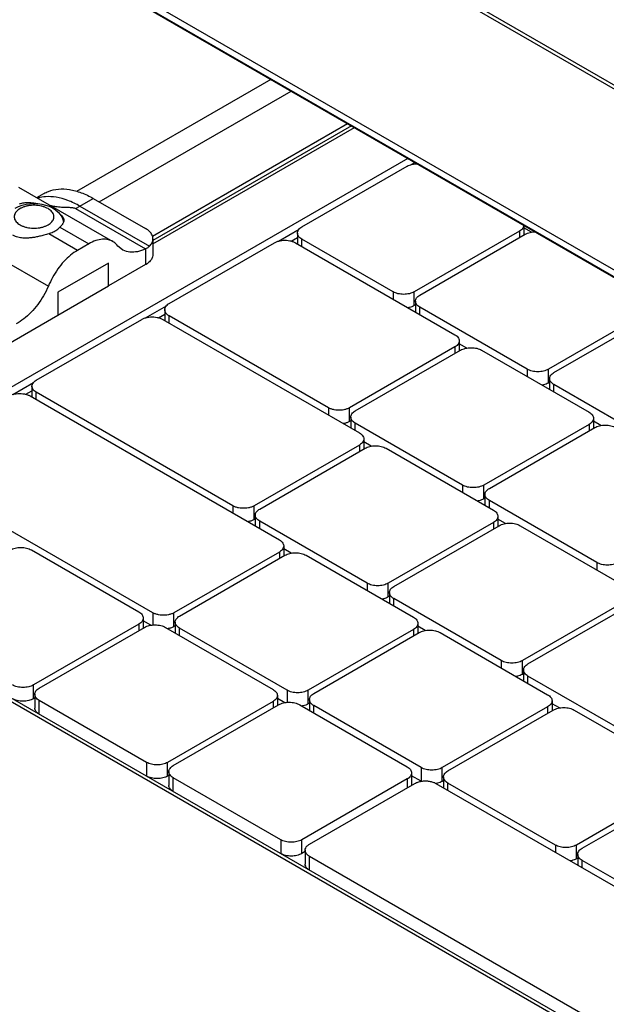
# Model space of a CAD drawing. Header units: inches. Extents: x 0 to 34, y 0 to 22.
# Tile 26 of 49: x 28.2 to 28.8, y 17.7 to 18.7. Entities that reach past the tile are written whole.
import ezdxf

# ---------------------------------------------------------------- set-up
doc = ezdxf.new("R2010")
doc.units = ezdxf.units.IN
doc.header["$LTSCALE"] = 1.87
doc.header["$MEASUREMENT"] = 0
doc.layers.get('0').update_dxf_attribs({"linetype": 'CONTINUOUS'})

msp = doc.modelspace()

# ---------------------------------------------------------------- linework, layer by layer
at = {"color": 6, "linetype": 'CONTINUOUS'}
for p, q in [((30.51886, 17.61324), (28.38534, 18.84511)), ((28.39165, 18.84535), (30.51993, 17.61651)), ((30.46944, 17.46235), (28.24614, 18.74606)), ((28.24753, 18.73778), (30.46738, 17.45606)), ((28.24951, 18.73732), (30.46757, 17.45664)), ((28.22264, 18.50105), (28.3159, 18.4472)), ((28.24063, 18.49066), (28.24766, 18.49472)), ((28.28337, 18.48221), (28.29663, 18.48987)), ((28.28337, 18.48221), (28.35228, 18.44242)), ((28.29663, 18.48987), (28.34843, 18.45996)), ((28.27895, 18.47998), (28.34843, 18.43987)), ((28.15842, 18.45691), (28.25211, 18.40281)), ((28.28098, 18.43841), (28.25243, 18.4549)), ((28.26357, 18.46133), (28.29213, 18.44484)), ((28.29213, 18.44484), (28.28098, 18.43841)), ((28.32543, 18.43897), (28.321, 18.44259)), ((28.35575, 18.44976), (28.35575, 18.43449)), ((28.34843, 18.43987), (28.34843, 18.42435)), ((28.34843, 18.42435), (28.31167, 18.40312)), ((28.26149, 18.39678), (28.26144, 18.39675)), ((28.26144, 18.39675), (28.26144, 18.37405)), ((27.85205, 18.13768), (28.26144, 18.37405))]:
    msp.add_line(p, q, dxfattribs=at)
at = {"color": 7, "linetype": 'CONTINUOUS'}
for p, q in [((28.4725, 18.60789), (28.28011, 18.4968)), ((28.30255, 18.48645), (28.49268, 18.59623)), ((28.35513, 18.45252), (28.54835, 18.56409)), ((28.55243, 18.56173), (28.35575, 18.44817)), ((28.35575, 18.44484), (28.55531, 18.56007)), ((28.60821, 18.52953), (27.94554, 18.14691)), ((28.50325, 18.46158), (28.60764, 18.52185)), ((28.61157, 18.52343), (28.61517, 18.52551)), ((28.26649, 18.46901), (28.2671, 18.4666)), ((28.72332, 18.46306), (28.72332, 18.45362)), ((28.47998, 18.44745), (28.5005, 18.4593)), ((28.49892, 18.45555), (28.49892, 18.44478)), ((28.719, 18.45755), (28.6146, 18.39728)), ((28.62017, 18.39406), (28.72457, 18.45434)), ((28.719, 18.45755), (28.719, 18.45112)), ((28.7307, 18.45642), (28.72332, 18.46068)), ((28.37171, 18.38563), (28.4761, 18.4459)), ((28.49269, 18.44757), (28.49892, 18.45116)), ((28.49698, 18.4459), (28.65496, 18.35468)), ((28.50325, 18.44229), (28.50325, 18.44952)), ((28.59372, 18.39728), (28.50325, 18.44952)), ((28.31167, 18.42576), (28.26149, 18.39678)), ((28.31167, 18.40309), (28.31167, 18.42576)), ((28.26149, 18.37412), (28.31167, 18.40309)), ((28.59372, 18.39728), (28.59372, 18.39005)), ((28.6146, 18.38362), (28.6146, 18.39728)), ((28.34845, 18.37151), (28.36902, 18.38338)), ((28.61584, 18.38434), (28.6146, 18.38362)), ((28.61584, 18.38804), (28.61584, 18.37727)), ((28.36116, 18.37162), (28.36738, 18.37521)), ((28.36738, 18.3796), (28.36738, 18.36884)), ((28.3717, 18.36634), (28.3717, 18.37357)), ((28.52969, 18.28235), (28.3717, 18.37357)), ((28.62017, 18.37478), (28.62017, 18.38201)), ((28.72665, 18.32053), (28.62017, 18.38201)), ((28.85193, 18.3808), (28.74753, 18.32052)), ((28.7531, 18.31731), (28.85749, 18.37759)), ((28.24016, 18.30968), (28.34456, 18.36996)), ((28.36544, 18.36996), (28.56031, 18.25744)), ((28.65929, 18.34866), (28.65929, 18.33869)), ((28.66667, 18.3415), (28.65929, 18.34576)), ((28.65496, 18.34263), (28.55057, 18.28235)), ((28.55613, 18.27914), (28.66053, 18.33941)), ((28.65496, 18.34263), (28.65496, 18.3362)), ((28.68141, 18.33941), (28.78789, 18.27793)), ((28.72665, 18.32053), (28.72665, 18.31329)), ((28.74753, 18.30686), (28.74753, 18.32052)), ((28.21692, 18.29556), (28.23747, 18.30743)), ((28.74877, 18.30758), (28.74753, 18.30686)), ((28.74877, 18.31128), (28.74877, 18.30052)), ((28.85958, 18.24377), (28.75309, 18.30525)), ((28.75309, 18.29802), (28.75309, 18.30525)), ((28.22962, 18.29567), (28.23584, 18.29926)), ((28.23584, 18.30365), (28.23584, 18.29289)), ((28.24016, 18.29039), (28.24016, 18.29763)), ((28.43503, 18.18511), (28.24016, 18.29763)), ((28.2339, 18.29401), (28.48097, 18.15135)), ((28.52969, 18.28235), (28.52969, 18.27512)), ((28.55057, 18.26869), (28.55057, 18.28235)), ((28.55181, 18.26941), (28.55057, 18.26869)), ((28.55181, 18.27311), (28.55181, 18.26234)), ((28.66262, 18.2056), (28.55613, 18.26708)), ((28.55613, 18.25985), (28.55613, 18.26708)), ((28.79222, 18.2719), (28.79222, 18.26194)), ((28.7996, 18.26474), (28.79222, 18.269)), ((28.78789, 18.26587), (28.68349, 18.2056)), ((28.68906, 18.20238), (28.79346, 18.26266)), ((28.78789, 18.26587), (28.78789, 18.25944)), ((28.56463, 18.25141), (28.56463, 18.24145)), ((28.57201, 18.24425), (28.56463, 18.24851)), ((28.56031, 18.24538), (28.45591, 18.18511)), ((28.46148, 18.18189), (28.56588, 18.24217)), ((28.56031, 18.24538), (28.56031, 18.23895)), ((28.58676, 18.24217), (28.69324, 18.18068)), ((28.35569, 18.07902), (28.10862, 18.22168)), ((28.66262, 18.2056), (28.66262, 18.19836)), ((28.68349, 18.19194), (28.68349, 18.2056)), ((28.68474, 18.19265), (28.68349, 18.19194)), ((28.68474, 18.19636), (28.68474, 18.18559)), ((28.79554, 18.12884), (28.68906, 18.19033)), ((28.68906, 18.18309), (28.68906, 18.19033)), ((28.43503, 18.18511), (28.43503, 18.17787)), ((28.45591, 18.17144), (28.45591, 18.18511)), ((28.45715, 18.17216), (28.45591, 18.17144)), ((28.45715, 18.17586), (28.45715, 18.1651)), ((28.46148, 18.1626), (28.46148, 18.16984)), ((28.56796, 18.10835), (28.46148, 18.16984)), ((28.69324, 18.16863), (28.58884, 18.10835)), ((28.69324, 18.16863), (28.69324, 18.1622)), ((28.69756, 18.17466), (28.69756, 18.1647)), ((28.70494, 18.1675), (28.69756, 18.17176)), ((28.59441, 18.10514), (28.6988, 18.16541)), ((28.71968, 18.16541), (28.82617, 18.10393)), ((27.94554, 18.14691), (29.91097, 17.0121)), ((29.90197, 17.02063), (27.96439, 18.13936)), ((28.23529, 18.14131), (28.34177, 18.07982)), ((28.48096, 18.1393), (28.37657, 18.07902)), ((28.48096, 18.1393), (28.48096, 18.13287)), ((28.48529, 18.14532), (28.48529, 18.13536)), ((28.49267, 18.13816), (28.48529, 18.14243)), ((28.38213, 18.07581), (28.48653, 18.13608)), ((28.50741, 18.13608), (28.61389, 18.0746)), ((28.79554, 18.12884), (28.79554, 18.12161)), ((28.56796, 18.10835), (28.56796, 18.10112)), ((28.58884, 18.09469), (28.58884, 18.10835)), ((28.59008, 18.09541), (28.58884, 18.09469)), ((28.59008, 18.09911), (28.59008, 18.08835)), ((28.70089, 18.0316), (28.59441, 18.09308)), ((28.59441, 18.08585), (28.59441, 18.09308)), ((28.82616, 18.09187), (28.72177, 18.0316)), ((28.72733, 18.02838), (28.83173, 18.08866)), ((28.34609, 18.0738), (28.34609, 18.06384)), ((28.35347, 18.06664), (28.34609, 18.0709)), ((28.35569, 18.07902), (28.35569, 18.06693)), ((28.37657, 18.06536), (28.37657, 18.07902)), ((28.34177, 18.06777), (28.23737, 18.00749)), ((28.24294, 18.00428), (28.34734, 18.06455)), ((28.34177, 18.06777), (28.34177, 18.06134)), ((28.36821, 18.06455), (28.4747, 18.00307)), ((28.37781, 18.06608), (28.37657, 18.06536)), ((28.37781, 18.06978), (28.37781, 18.05901)), ((28.48862, 18.00227), (28.38213, 18.06375)), ((28.38213, 18.05652), (28.38213, 18.06375)), ((28.61389, 18.06254), (28.5095, 18.00227)), ((28.61389, 18.06254), (28.61389, 18.05611)), ((28.61822, 18.06857), (28.61822, 18.05861)), ((28.6256, 18.06141), (28.61822, 18.06567)), ((28.51506, 17.99905), (28.61946, 18.05933)), ((28.64034, 18.05933), (28.74682, 17.99784)), ((28.70089, 18.0316), (28.70089, 18.02437)), ((28.72177, 18.01794), (28.72177, 18.0316)), ((28.72301, 18.02236), (28.72301, 18.01159)), ((28.72301, 18.01865), (28.72177, 18.01794)), ((28.83382, 17.95484), (28.72733, 18.01633)), ((28.72733, 18.0091), (28.72733, 18.01633)), ((28.23737, 17.99383), (28.23737, 18.00749)), ((28.23861, 17.99455), (28.23737, 17.99383)), ((28.23861, 17.99825), (28.23861, 17.98459)), ((28.47902, 17.99704), (28.47902, 17.98708)), ((28.4864, 17.98988), (28.47902, 17.99415)), ((28.48862, 18.00227), (28.48862, 17.99018)), ((28.5095, 17.9886), (28.5095, 18.00227)), ((28.51074, 17.99302), (28.51074, 17.98226)), ((28.24294, 17.97856), (28.24294, 17.99222)), ((28.34942, 17.93074), (28.24294, 17.99222)), ((28.4747, 17.99101), (28.3703, 17.93074)), ((28.37587, 17.92752), (28.48026, 17.9878)), ((28.4747, 17.99101), (28.4747, 17.98459)), ((28.50114, 17.9878), (28.60762, 17.92632)), ((28.51074, 17.98932), (28.5095, 17.9886)), ((28.62154, 17.92551), (28.51506, 17.987)), ((28.51506, 17.97976), (28.51506, 17.987)), ((28.74682, 17.98579), (28.64242, 17.92551)), ((28.74682, 17.98579), (28.74682, 17.97936)), ((28.75115, 17.99182), (28.75115, 17.98186)), ((28.75853, 17.98466), (28.75115, 17.98892)), ((28.64799, 17.9223), (28.75239, 17.98257)), ((28.77327, 17.98257), (28.87975, 17.92109)), ((28.34942, 17.93074), (28.34942, 17.91708)), ((28.3703, 17.91708), (28.3703, 17.93074)), ((28.62154, 17.92551), (28.62154, 17.91196)), ((28.64242, 17.91185), (28.64242, 17.92551)), ((28.37154, 17.9178), (28.3703, 17.91708)), ((28.37154, 17.9215), (28.37154, 17.90784)), ((28.48235, 17.85399), (28.37587, 17.91547)), ((28.37587, 17.90181), (28.37587, 17.91547)), ((28.61195, 17.92029), (28.61195, 17.90792)), ((28.62141, 17.91193), (28.61195, 17.91739)), ((28.64367, 17.91627), (28.64367, 17.90551)), ((28.60762, 17.91426), (28.50323, 17.85399)), ((28.51088, 17.84957), (28.61528, 17.90984)), ((28.60762, 17.91426), (28.60762, 17.90542)), ((28.63616, 17.90984), (29.15117, 17.61247)), ((28.64367, 17.91257), (28.64242, 17.91185)), ((28.75447, 17.84876), (28.64799, 17.91024)), ((28.64799, 17.90301), (28.64799, 17.91024)), ((28.87975, 17.90903), (28.77535, 17.84876)), ((28.78092, 17.84554), (28.88532, 17.90582)), ((28.48235, 17.85399), (28.48235, 17.84032)), ((28.50323, 17.84032), (28.50323, 17.85399)), ((28.75447, 17.84876), (28.75447, 17.84153)), ((28.77535, 17.8351), (28.77535, 17.84876)), ((28.50656, 17.84225), (28.50323, 17.84032)), ((28.50656, 17.84354), (28.50656, 17.82988)), ((29.02589, 17.54014), (28.51088, 17.83751)), ((28.51088, 17.82385), (28.51088, 17.83751)), ((28.77659, 17.83952), (28.77659, 17.82875)), ((28.77659, 17.83581), (28.77535, 17.8351)), ((28.8874, 17.772), (28.78092, 17.83349)), ((28.78092, 17.82625), (28.78092, 17.83349))]:
    msp.add_line(p, q, dxfattribs=at)
for points in [[(28.21909, 18.48023), (28.22245, 18.48189), (28.2261, 18.4832), (28.22993, 18.48412), (28.23383, 18.48468), (28.23777, 18.48486), (28.24169, 18.4847), (28.24557, 18.48418), (28.24933, 18.4833), (28.25293, 18.48207)], [(28.25293, 18.48207), (28.25627, 18.48047), (28.25927, 18.47854), (28.26178, 18.4764), (28.26383, 18.47404), (28.26538, 18.47159), (28.26649, 18.46901)]]:
    msp.add_lwpolyline(points, dxfattribs=at)
for points, knots in [([(28.60764, 18.52185), (28.60836, 18.52226), (28.60992, 18.52299), (28.61247, 18.52376), (28.61495, 18.52419), (28.61657, 18.52431), (28.61726, 18.52433)], [0, 0, 0, 0, 0.247051, 0.513887, 0.794543, 1, 1, 1, 1]), ([(28.25178, 18.4637), (28.25251, 18.46413), (28.25386, 18.46503), (28.25555, 18.46664), (28.25677, 18.4684), (28.25747, 18.47028), (28.25761, 18.47221), (28.25718, 18.47412), (28.25622, 18.47594), (28.25476, 18.47763), (28.25285, 18.47915), (28.25055, 18.48046), (28.24791, 18.48153), (28.245, 18.48235), (28.24191, 18.48287), (28.2387, 18.4831), (28.23548, 18.48302), (28.23231, 18.48264), (28.2293, 18.48197), (28.22652, 18.48102), (28.22481, 18.4802), (28.22401, 18.47974)], [0, 0, 0, 0, 0.051255, 0.09801, 0.140572, 0.179978, 0.217895, 0.256322, 0.29714, 0.341701, 0.390695, 0.444226, 0.501937, 0.563138, 0.62689, 0.692115, 0.757634, 0.822248, 0.884874, 0.944423, 1, 1, 1, 1]), ([(28.22401, 18.47974), (28.22328, 18.47932), (28.22193, 18.47841), (28.22024, 18.4768), (28.21903, 18.47504), (28.21833, 18.47317), (28.21819, 18.47124), (28.21861, 18.46932), (28.21957, 18.4675), (28.22103, 18.46581), (28.22294, 18.4643), (28.22525, 18.46298), (28.22789, 18.46191), (28.23079, 18.4611), (28.23389, 18.46057), (28.23709, 18.46034), (28.24032, 18.46042), (28.24348, 18.4608), (28.24649, 18.46147), (28.24927, 18.46242), (28.25099, 18.46325), (28.25178, 18.4637)], [0, 0, 0, 0, 0.051255, 0.09801, 0.140572, 0.179978, 0.217895, 0.256322, 0.29714, 0.341701, 0.390695, 0.444226, 0.501937, 0.563138, 0.62689, 0.692115, 0.757634, 0.822248, 0.884874, 0.944423, 1, 1, 1, 1]), ([(28.49892, 18.45555), (28.49892, 18.45611), (28.49913, 18.45728), (28.50002, 18.45892), (28.50142, 18.46039), (28.5026, 18.4612), (28.50325, 18.46158)], [0, 0, 0, 0, 0.217981, 0.451237, 0.71065, 1, 1, 1, 1]), ([(28.7233, 18.4631), (28.72326, 18.4627), (28.72304, 18.46171), (28.72222, 18.46021), (28.72082, 18.45874), (28.71964, 18.45793), (28.719, 18.45755)], [0, 0, 0, 0, 0.166524, 0.415128, 0.691611, 1, 1, 1, 1]), ([(28.50325, 18.44952), (28.5026, 18.44989), (28.50142, 18.4507), (28.50002, 18.45218), (28.49913, 18.45381), (28.49892, 18.45498), (28.49892, 18.45555)], [0, 0, 0, 0, 0.28974, 0.549191, 0.782368, 1, 1, 1, 1]), ([(28.72457, 18.45434), (28.72528, 18.45475), (28.72684, 18.45548), (28.72939, 18.45625), (28.73187, 18.45668), (28.7335, 18.4568), (28.73418, 18.45682)], [0, 0, 0, 0, 0.246951, 0.513679, 0.794221, 1, 1, 1, 1]), ([(28.4761, 18.4459), (28.47692, 18.44638), (28.47874, 18.4472), (28.48171, 18.448), (28.48491, 18.44842), (28.48818, 18.44842), (28.49138, 18.448), (28.49435, 18.44719), (28.49616, 18.44638), (28.49698, 18.4459)], [0, 0, 0, 0, 0.131228, 0.273907, 0.423846, 0.57636, 0.726294, 0.868959, 1, 1, 1, 1]), ([(28.6146, 18.39728), (28.61389, 18.39687), (28.61232, 18.39614), (28.60978, 18.39536), (28.60702, 18.39489), (28.60416, 18.39473), (28.6013, 18.39489), (28.59854, 18.39537), (28.596, 18.39614), (28.59443, 18.39687), (28.59372, 18.39728)], [0, 0, 0, 0, 0.11413, 0.237401, 0.367055, 0.500107, 0.633138, 0.762815, 0.886037, 1, 1, 1, 1]), ([(28.61584, 18.38804), (28.61584, 18.3886), (28.61605, 18.38977), (28.61694, 18.39141), (28.61835, 18.39288), (28.61952, 18.39369), (28.62017, 18.39406)], [0, 0, 0, 0, 0.217981, 0.451237, 0.71065, 1, 1, 1, 1]), ([(28.36738, 18.3796), (28.36738, 18.37992), (28.36748, 18.38091), (28.36816, 18.38255), (28.36966, 18.38428), (28.37097, 18.3852), (28.37171, 18.38563)], [0, 0, 0, 0, 0.123528, 0.382088, 0.671661, 1, 1, 1, 1]), ([(28.6146, 18.38362), (28.61389, 18.3832), (28.61232, 18.38248), (28.61024, 18.38184), (28.60892, 18.38157), (28.60847, 18.38149)], [0, 0, 0, 0, 0.379918, 0.790261, 1, 1, 1, 1]), ([(28.62017, 18.38201), (28.61952, 18.38238), (28.61834, 18.38319), (28.61694, 18.38467), (28.61605, 18.3863), (28.61584, 18.38747), (28.61584, 18.38804)], [0, 0, 0, 0, 0.28974, 0.549191, 0.782368, 1, 1, 1, 1]), ([(28.3717, 18.37357), (28.37097, 18.374), (28.36965, 18.37492), (28.36815, 18.37665), (28.36748, 18.37829), (28.36738, 18.37928), (28.36738, 18.3796)], [0, 0, 0, 0, 0.328766, 0.618301, 0.876838, 1, 1, 1, 1]), ([(28.34456, 18.36996), (28.34538, 18.37043), (28.3472, 18.37125), (28.35016, 18.37206), (28.35336, 18.37247), (28.35664, 18.37247), (28.35984, 18.37206), (28.36281, 18.37125), (28.36462, 18.37043), (28.36544, 18.36996)], [0, 0, 0, 0, 0.131228, 0.273907, 0.423846, 0.57636, 0.726294, 0.868959, 1, 1, 1, 1]), ([(28.65496, 18.35468), (28.6557, 18.35426), (28.65702, 18.35333), (28.65851, 18.3516), (28.65919, 18.34997), (28.65929, 18.34898), (28.65929, 18.34866)], [0, 0, 0, 0, 0.328766, 0.618301, 0.876838, 1, 1, 1, 1]), ([(28.65929, 18.34866), (28.65929, 18.34833), (28.65919, 18.34734), (28.65851, 18.34571), (28.65701, 18.34398), (28.6557, 18.34305), (28.65496, 18.34263)], [0, 0, 0, 0, 0.123528, 0.382088, 0.671661, 1, 1, 1, 1]), ([(28.66053, 18.33941), (28.66125, 18.33983), (28.66281, 18.34055), (28.66536, 18.34133), (28.66811, 18.3418), (28.67097, 18.34196), (28.67384, 18.3418), (28.67659, 18.34133), (28.67914, 18.34055), (28.6807, 18.33982), (28.68141, 18.33941)], [0, 0, 0, 0, 0.11413, 0.237401, 0.367055, 0.500107, 0.633138, 0.762814, 0.886037, 1, 1, 1, 1]), ([(28.74753, 18.32052), (28.74681, 18.32011), (28.74525, 18.31938), (28.7427, 18.31861), (28.73995, 18.31813), (28.73709, 18.31797), (28.73422, 18.31814), (28.73147, 18.31861), (28.72892, 18.31939), (28.72736, 18.32011), (28.72665, 18.32053)], [0, 0, 0, 0, 0.11413, 0.237401, 0.367055, 0.500107, 0.633138, 0.762814, 0.886037, 1, 1, 1, 1]), ([(28.74877, 18.31128), (28.74877, 18.31185), (28.74898, 18.31302), (28.74987, 18.31465), (28.75127, 18.31613), (28.75245, 18.31694), (28.7531, 18.31731)], [0, 0, 0, 0, 0.217981, 0.451237, 0.71065, 1, 1, 1, 1]), ([(28.23584, 18.30365), (28.23584, 18.30397), (28.23594, 18.30497), (28.23662, 18.3066), (28.23812, 18.30833), (28.23943, 18.30926), (28.24016, 18.30968)], [0, 0, 0, 0, 0.123528, 0.382088, 0.671661, 1, 1, 1, 1]), ([(28.74753, 18.30686), (28.74681, 18.30645), (28.74525, 18.30572), (28.74317, 18.30509), (28.74185, 18.30482), (28.7414, 18.30474)], [0, 0, 0, 0, 0.379918, 0.790261, 1, 1, 1, 1]), ([(28.75309, 18.30525), (28.75245, 18.30563), (28.75127, 18.30644), (28.74987, 18.30792), (28.74898, 18.30955), (28.74877, 18.31072), (28.74877, 18.31128)], [0, 0, 0, 0, 0.28974, 0.549191, 0.782368, 1, 1, 1, 1]), ([(28.21302, 18.29401), (28.21384, 18.29448), (28.21566, 18.2953), (28.21862, 18.29611), (28.22182, 18.29652), (28.2251, 18.29652), (28.2283, 18.29611), (28.23127, 18.2953), (28.23308, 18.29448), (28.2339, 18.29401)], [0, 0, 0, 0, 0.131228, 0.273907, 0.423846, 0.57636, 0.726294, 0.868959, 1, 1, 1, 1]), ([(28.24016, 18.29763), (28.23943, 18.29805), (28.23811, 18.29898), (28.23661, 18.30071), (28.23594, 18.30234), (28.23584, 18.30333), (28.23584, 18.30365)], [0, 0, 0, 0, 0.328766, 0.618301, 0.876838, 1, 1, 1, 1]), ([(28.55057, 18.28235), (28.54975, 18.28188), (28.54793, 18.28106), (28.54496, 18.28025), (28.54176, 18.27984), (28.53849, 18.27984), (28.53529, 18.28025), (28.53232, 18.28106), (28.53051, 18.28188), (28.52969, 18.28235)], [0, 0, 0, 0, 0.131228, 0.273907, 0.423846, 0.57636, 0.726294, 0.868959, 1, 1, 1, 1]), ([(28.55181, 18.27311), (28.55181, 18.27367), (28.55202, 18.27484), (28.55291, 18.27648), (28.55431, 18.27795), (28.55549, 18.27876), (28.55613, 18.27914)], [0, 0, 0, 0, 0.217981, 0.451237, 0.71065, 1, 1, 1, 1]), ([(28.78789, 18.27793), (28.78854, 18.27755), (28.78972, 18.27675), (28.79112, 18.27527), (28.79201, 18.27363), (28.79222, 18.27247), (28.79222, 18.2719)], [0, 0, 0, 0, 0.28974, 0.549191, 0.782368, 1, 1, 1, 1]), ([(28.55057, 18.26869), (28.54975, 18.26822), (28.54793, 18.2674), (28.54583, 18.26683), (28.54463, 18.2666), (28.54445, 18.26657)], [0, 0, 0, 0, 0.437703, 0.913604, 1, 1, 1, 1]), ([(28.55613, 18.26708), (28.55549, 18.26746), (28.55431, 18.26827), (28.55291, 18.26974), (28.55202, 18.27138), (28.55181, 18.27254), (28.55181, 18.27311)], [0, 0, 0, 0, 0.28974, 0.549191, 0.782368, 1, 1, 1, 1]), ([(28.79222, 18.2719), (28.79222, 18.27134), (28.79201, 18.27017), (28.79112, 18.26853), (28.78971, 18.26706), (28.78854, 18.26625), (28.78789, 18.26587)], [0, 0, 0, 0, 0.217981, 0.451237, 0.71065, 1, 1, 1, 1]), ([(28.56031, 18.25744), (28.56104, 18.25701), (28.56236, 18.25609), (28.56386, 18.25436), (28.56454, 18.25272), (28.56463, 18.25173), (28.56463, 18.25141)], [0, 0, 0, 0, 0.328766, 0.618301, 0.876838, 1, 1, 1, 1]), ([(28.79346, 18.26266), (28.79417, 18.26307), (28.79574, 18.2638), (28.79828, 18.26457), (28.80104, 18.26505), (28.8039, 18.26521), (28.80676, 18.26505), (28.80952, 18.26457), (28.81206, 18.2638), (28.81363, 18.26307), (28.81434, 18.26266)], [0, 0, 0, 0, 0.11413, 0.237401, 0.367055, 0.500107, 0.633138, 0.762814, 0.886037, 1, 1, 1, 1]), ([(28.56463, 18.25141), (28.56463, 18.25109), (28.56454, 18.2501), (28.56386, 18.24846), (28.56236, 18.24673), (28.56104, 18.24581), (28.56031, 18.24538)], [0, 0, 0, 0, 0.123528, 0.382088, 0.671661, 1, 1, 1, 1]), ([(28.56588, 18.24217), (28.56659, 18.24258), (28.56815, 18.24331), (28.5707, 18.24408), (28.57346, 18.24456), (28.57632, 18.24472), (28.57918, 18.24456), (28.58194, 18.24408), (28.58448, 18.24331), (28.58604, 18.24258), (28.58676, 18.24217)], [0, 0, 0, 0, 0.11413, 0.237401, 0.367055, 0.500107, 0.633138, 0.762814, 0.886037, 1, 1, 1, 1]), ([(28.68349, 18.2056), (28.68278, 18.20519), (28.68122, 18.20446), (28.67867, 18.20368), (28.67592, 18.20321), (28.67305, 18.20305), (28.67019, 18.20321), (28.66743, 18.20368), (28.66489, 18.20446), (28.66333, 18.20519), (28.66262, 18.2056)], [0, 0, 0, 0, 0.11413, 0.237401, 0.367055, 0.500107, 0.633138, 0.762814, 0.886037, 1, 1, 1, 1]), ([(28.68474, 18.19636), (28.68474, 18.19692), (28.68495, 18.19809), (28.68584, 18.19973), (28.68724, 18.2012), (28.68842, 18.20201), (28.68906, 18.20238)], [0, 0, 0, 0, 0.217981, 0.451237, 0.71065, 1, 1, 1, 1]), ([(28.68349, 18.19194), (28.68278, 18.19152), (28.68122, 18.1908), (28.67913, 18.19016), (28.67781, 18.18989), (28.67736, 18.18981)], [0, 0, 0, 0, 0.379918, 0.790261, 1, 1, 1, 1]), ([(28.68906, 18.19033), (28.68841, 18.1907), (28.68724, 18.19151), (28.68583, 18.19299), (28.68495, 18.19462), (28.68474, 18.19579), (28.68474, 18.19636)], [0, 0, 0, 0, 0.28974, 0.549191, 0.782368, 1, 1, 1, 1]), ([(28.45591, 18.18511), (28.45509, 18.18463), (28.45327, 18.18381), (28.45031, 18.18301), (28.44711, 18.18259), (28.44383, 18.18259), (28.44063, 18.18301), (28.43767, 18.18382), (28.43585, 18.18463), (28.43503, 18.18511)], [0, 0, 0, 0, 0.131228, 0.273907, 0.423846, 0.57636, 0.726294, 0.868959, 1, 1, 1, 1]), ([(28.45715, 18.17586), (28.45715, 18.17643), (28.45736, 18.1776), (28.45825, 18.17923), (28.45966, 18.18071), (28.46083, 18.18152), (28.46148, 18.18189)], [0, 0, 0, 0, 0.217981, 0.451237, 0.71065, 1, 1, 1, 1]), ([(28.69324, 18.18068), (28.69389, 18.18031), (28.69506, 18.1795), (28.69647, 18.17802), (28.69735, 18.17639), (28.69756, 18.17522), (28.69756, 18.17466)], [0, 0, 0, 0, 0.28974, 0.549191, 0.782368, 1, 1, 1, 1]), ([(28.45591, 18.17144), (28.45509, 18.17097), (28.45327, 18.17015), (28.45118, 18.16958), (28.44998, 18.16935), (28.44979, 18.16932)], [0, 0, 0, 0, 0.437703, 0.913604, 1, 1, 1, 1]), ([(28.46148, 18.16984), (28.46083, 18.17021), (28.45965, 18.17102), (28.45825, 18.1725), (28.45736, 18.17413), (28.45715, 18.1753), (28.45715, 18.17586)], [0, 0, 0, 0, 0.28974, 0.549191, 0.782368, 1, 1, 1, 1]), ([(28.69756, 18.17466), (28.69756, 18.17409), (28.69735, 18.17292), (28.69646, 18.17129), (28.69506, 18.16981), (28.69388, 18.169), (28.69324, 18.16863)], [0, 0, 0, 0, 0.217981, 0.451237, 0.71065, 1, 1, 1, 1]), ([(28.6988, 18.16541), (28.69952, 18.16583), (28.70108, 18.16655), (28.70363, 18.16733), (28.70638, 18.1678), (28.70925, 18.16796), (28.71211, 18.1678), (28.71486, 18.16733), (28.71741, 18.16655), (28.71897, 18.16582), (28.71968, 18.16541)], [0, 0, 0, 0, 0.11413, 0.237401, 0.367055, 0.500107, 0.633138, 0.762814, 0.886037, 1, 1, 1, 1]), ([(28.48097, 18.15135), (28.4817, 18.15093), (28.48302, 18.15), (28.48452, 18.14827), (28.48519, 18.14663), (28.48529, 18.14564), (28.48529, 18.14532)], [0, 0, 0, 0, 0.328766, 0.618301, 0.876838, 1, 1, 1, 1]), ([(28.21441, 18.14131), (28.21512, 18.14172), (28.21669, 18.14245), (28.21923, 18.14322), (28.22199, 18.1437), (28.22485, 18.14386), (28.22771, 18.1437), (28.23047, 18.14322), (28.23301, 18.14245), (28.23457, 18.14172), (28.23529, 18.14131)], [0, 0, 0, 0, 0.11413, 0.237401, 0.367055, 0.500107, 0.633138, 0.762814, 0.886037, 1, 1, 1, 1]), ([(28.48529, 18.14532), (28.48529, 18.145), (28.48519, 18.14401), (28.48451, 18.14237), (28.48301, 18.14064), (28.4817, 18.13972), (28.48096, 18.1393)], [0, 0, 0, 0, 0.123528, 0.382088, 0.671661, 1, 1, 1, 1]), ([(28.48653, 18.13608), (28.48725, 18.13649), (28.48881, 18.13722), (28.49136, 18.13799), (28.49411, 18.13847), (28.49697, 18.13863), (28.49984, 18.13847), (28.50259, 18.13799), (28.50514, 18.13722), (28.5067, 18.13649), (28.50741, 18.13608)], [0, 0, 0, 0, 0.11413, 0.237401, 0.367055, 0.500107, 0.633138, 0.762814, 0.886037, 1, 1, 1, 1]), ([(28.81642, 18.12884), (28.81571, 18.12843), (28.81414, 18.1277), (28.8116, 18.12693), (28.80884, 18.12645), (28.80598, 18.12629), (28.80312, 18.12645), (28.80036, 18.12693), (28.79782, 18.1277), (28.79626, 18.12843), (28.79554, 18.12884)], [0, 0, 0, 0, 0.11413, 0.237401, 0.367055, 0.500107, 0.633138, 0.762814, 0.886037, 1, 1, 1, 1]), ([(28.58884, 18.10835), (28.58812, 18.10794), (28.58656, 18.10721), (28.58402, 18.10644), (28.58126, 18.10596), (28.5784, 18.1058), (28.57553, 18.10596), (28.57278, 18.10644), (28.57024, 18.10721), (28.56867, 18.10794), (28.56796, 18.10835)], [0, 0, 0, 0, 0.11413, 0.237401, 0.367055, 0.500107, 0.633138, 0.762814, 0.886037, 1, 1, 1, 1]), ([(28.59008, 18.09911), (28.59008, 18.09967), (28.59029, 18.10084), (28.59118, 18.10248), (28.59258, 18.10396), (28.59376, 18.10476), (28.59441, 18.10514)], [0, 0, 0, 0, 0.217981, 0.451237, 0.71065, 1, 1, 1, 1]), ([(28.58884, 18.09469), (28.58812, 18.09428), (28.58656, 18.09355), (28.58448, 18.09292), (28.58316, 18.09264), (28.58271, 18.09257)], [0, 0, 0, 0, 0.379918, 0.790261, 1, 1, 1, 1]), ([(28.59441, 18.09308), (28.59376, 18.09346), (28.59258, 18.09427), (28.59118, 18.09574), (28.59029, 18.09738), (28.59008, 18.09855), (28.59008, 18.09911)], [0, 0, 0, 0, 0.28974, 0.549191, 0.782368, 1, 1, 1, 1]), ([(28.34177, 18.07982), (28.34242, 18.07945), (28.34359, 18.07864), (28.345, 18.07716), (28.34589, 18.07553), (28.34609, 18.07436), (28.34609, 18.0738)], [0, 0, 0, 0, 0.28974, 0.549191, 0.782368, 1, 1, 1, 1]), ([(28.34609, 18.0738), (28.34609, 18.07323), (28.34588, 18.07206), (28.34499, 18.07043), (28.34359, 18.06895), (28.34242, 18.06814), (28.34177, 18.06777)], [0, 0, 0, 0, 0.217981, 0.451237, 0.71065, 1, 1, 1, 1]), ([(28.37657, 18.07902), (28.37575, 18.07855), (28.37393, 18.07773), (28.37096, 18.07692), (28.36776, 18.07651), (28.36449, 18.07651), (28.36129, 18.07692), (28.35832, 18.07773), (28.35651, 18.07855), (28.35569, 18.07902)], [0, 0, 0, 0, 0.131228, 0.273907, 0.423846, 0.57636, 0.726294, 0.868959, 1, 1, 1, 1]), ([(28.37781, 18.06978), (28.37781, 18.07034), (28.37802, 18.07151), (28.37891, 18.07315), (28.38031, 18.07462), (28.38149, 18.07543), (28.38213, 18.07581)], [0, 0, 0, 0, 0.217981, 0.451237, 0.71065, 1, 1, 1, 1]), ([(28.61389, 18.0746), (28.61454, 18.07422), (28.61572, 18.07341), (28.61712, 18.07194), (28.61801, 18.0703), (28.61822, 18.06913), (28.61822, 18.06857)], [0, 0, 0, 0, 0.28974, 0.549191, 0.782368, 1, 1, 1, 1]), ([(28.34734, 18.06455), (28.34805, 18.06497), (28.34961, 18.06569), (28.35216, 18.06647), (28.35492, 18.06694), (28.35778, 18.0671), (28.36064, 18.06694), (28.3634, 18.06647), (28.36594, 18.06569), (28.3675, 18.06497), (28.36821, 18.06455)], [0, 0, 0, 0, 0.11413, 0.237401, 0.367055, 0.500107, 0.633138, 0.762814, 0.886037, 1, 1, 1, 1]), ([(28.37657, 18.06536), (28.37575, 18.06488), (28.37393, 18.06407), (28.37183, 18.06349), (28.37063, 18.06327), (28.37045, 18.06324)], [0, 0, 0, 0, 0.437703, 0.913604, 1, 1, 1, 1]), ([(28.38213, 18.06375), (28.38149, 18.06412), (28.38031, 18.06493), (28.37891, 18.06641), (28.37802, 18.06804), (28.37781, 18.06921), (28.37781, 18.06978)], [0, 0, 0, 0, 0.28974, 0.549191, 0.782368, 1, 1, 1, 1]), ([(28.61822, 18.06857), (28.61822, 18.068), (28.61801, 18.06683), (28.61712, 18.0652), (28.61571, 18.06372), (28.61454, 18.06292), (28.61389, 18.06254)], [0, 0, 0, 0, 0.217981, 0.451237, 0.71065, 1, 1, 1, 1]), ([(28.61946, 18.05933), (28.62017, 18.05974), (28.62174, 18.06047), (28.62428, 18.06124), (28.62704, 18.06172), (28.6299, 18.06188), (28.63276, 18.06172), (28.63552, 18.06124), (28.63806, 18.06047), (28.63963, 18.05974), (28.64034, 18.05933)], [0, 0, 0, 0, 0.11413, 0.237401, 0.367055, 0.500107, 0.633138, 0.762814, 0.886037, 1, 1, 1, 1]), ([(28.72177, 18.0316), (28.72105, 18.03119), (28.71949, 18.03046), (28.71694, 18.02968), (28.71419, 18.02921), (28.71133, 18.02905), (28.70846, 18.02921), (28.70571, 18.02969), (28.70316, 18.03046), (28.7016, 18.03119), (28.70089, 18.0316)], [0, 0, 0, 0, 0.11413, 0.237401, 0.367055, 0.500107, 0.633138, 0.762814, 0.886037, 1, 1, 1, 1]), ([(28.72301, 18.02236), (28.72301, 18.02292), (28.72322, 18.02409), (28.72411, 18.02573), (28.72551, 18.0272), (28.72669, 18.02801), (28.72733, 18.02838)], [0, 0, 0, 0, 0.217981, 0.451237, 0.71065, 1, 1, 1, 1]), ([(28.72733, 18.01633), (28.72669, 18.0167), (28.72551, 18.01751), (28.72411, 18.01899), (28.72322, 18.02062), (28.72301, 18.02179), (28.72301, 18.02236)], [0, 0, 0, 0, 0.28974, 0.549191, 0.782368, 1, 1, 1, 1]), ([(28.72177, 18.01794), (28.72105, 18.01752), (28.71949, 18.0168), (28.71741, 18.01616), (28.71609, 18.01589), (28.71564, 18.01581)], [0, 0, 0, 0, 0.379918, 0.790261, 1, 1, 1, 1]), ([(28.23737, 18.00749), (28.23666, 18.00708), (28.23509, 18.00635), (28.23255, 18.00558), (28.22979, 18.0051), (28.22693, 18.00494), (28.22407, 18.0051), (28.22131, 18.00558), (28.21877, 18.00635), (28.2172, 18.00708), (28.21649, 18.00749)], [0, 0, 0, 0, 0.11413, 0.237401, 0.367055, 0.500107, 0.633138, 0.762814, 0.886037, 1, 1, 1, 1]), ([(28.23861, 17.99825), (28.23861, 17.99882), (28.23882, 17.99999), (28.23971, 18.00162), (28.24112, 18.0031), (28.24229, 18.0039), (28.24294, 18.00428)], [0, 0, 0, 0, 0.217981, 0.451237, 0.71065, 1, 1, 1, 1]), ([(28.4747, 18.00307), (28.47534, 18.0027), (28.47652, 18.00189), (28.47792, 18.00041), (28.47881, 17.99878), (28.47902, 17.99761), (28.47902, 17.99704)], [0, 0, 0, 0, 0.28974, 0.549191, 0.782368, 1, 1, 1, 1]), ([(28.23737, 17.99383), (28.23666, 17.99342), (28.23509, 17.99269), (28.23255, 17.99192), (28.22979, 17.99144), (28.22693, 17.99128), (28.22407, 17.99144), (28.22131, 17.99192), (28.21877, 17.99269), (28.2172, 17.99342), (28.21649, 17.99383)], [0, 0, 0, 0, 0.11413, 0.237401, 0.367055, 0.500107, 0.633138, 0.762814, 0.886037, 1, 1, 1, 1]), ([(28.24294, 17.99222), (28.24229, 17.9926), (28.24111, 17.99341), (28.23971, 17.99488), (28.23882, 17.99652), (28.23861, 17.99769), (28.23861, 17.99825)], [0, 0, 0, 0, 0.28974, 0.549191, 0.782368, 1, 1, 1, 1]), ([(28.47902, 17.99704), (28.47902, 17.99648), (28.47881, 17.99531), (28.47792, 17.99367), (28.47652, 17.9922), (28.47534, 17.99139), (28.4747, 17.99101)], [0, 0, 0, 0, 0.217981, 0.451237, 0.71065, 1, 1, 1, 1]), ([(28.5095, 18.00227), (28.50878, 18.00185), (28.50722, 18.00113), (28.50467, 18.00035), (28.50192, 17.99988), (28.49905, 17.99972), (28.49619, 17.99988), (28.49343, 18.00035), (28.49089, 18.00113), (28.48933, 18.00185), (28.48862, 18.00227)], [0, 0, 0, 0, 0.11413, 0.237401, 0.367055, 0.500107, 0.633138, 0.762814, 0.886037, 1, 1, 1, 1]), ([(28.51074, 17.99302), (28.51074, 17.99359), (28.51095, 17.99476), (28.51184, 17.99639), (28.51324, 17.99787), (28.51442, 17.99868), (28.51506, 17.99905)], [0, 0, 0, 0, 0.217981, 0.451237, 0.71065, 1, 1, 1, 1]), ([(28.51506, 17.987), (28.51441, 17.98737), (28.51324, 17.98818), (28.51183, 17.98966), (28.51095, 17.99129), (28.51074, 17.99246), (28.51074, 17.99302)], [0, 0, 0, 0, 0.28974, 0.549191, 0.782368, 1, 1, 1, 1]), ([(28.74682, 17.99784), (28.74747, 17.99747), (28.74864, 17.99666), (28.75005, 17.99518), (28.75094, 17.99355), (28.75115, 17.99238), (28.75115, 17.99182)], [0, 0, 0, 0, 0.28974, 0.549191, 0.782368, 1, 1, 1, 1]), ([(28.24294, 17.97856), (28.24229, 17.97894), (28.24111, 17.97975), (28.23971, 17.98122), (28.23882, 17.98286), (28.23861, 17.98402), (28.23861, 17.98459)], [0, 0, 0, 0, 0.28974, 0.549191, 0.782368, 1, 1, 1, 1]), ([(28.48026, 17.9878), (28.48098, 17.98821), (28.48254, 17.98894), (28.48509, 17.98971), (28.48784, 17.99019), (28.49071, 17.99035), (28.49357, 17.99019), (28.49632, 17.98971), (28.49887, 17.98894), (28.50043, 17.98821), (28.50114, 17.9878)], [0, 0, 0, 0, 0.11413, 0.237401, 0.367055, 0.500107, 0.633138, 0.762814, 0.886037, 1, 1, 1, 1]), ([(28.5095, 17.9886), (28.50878, 17.98819), (28.50722, 17.98746), (28.50513, 17.98683), (28.50381, 17.98656), (28.50337, 17.98648)], [0, 0, 0, 0, 0.379918, 0.790261, 1, 1, 1, 1]), ([(28.75115, 17.99182), (28.75115, 17.99125), (28.75094, 17.99008), (28.75005, 17.98845), (28.74864, 17.98697), (28.74747, 17.98616), (28.74682, 17.98579)], [0, 0, 0, 0, 0.217981, 0.451237, 0.71065, 1, 1, 1, 1]), ([(28.75239, 17.98257), (28.7531, 17.98299), (28.75467, 17.98371), (28.75721, 17.98449), (28.75997, 17.98496), (28.76283, 17.98512), (28.76569, 17.98496), (28.76845, 17.98449), (28.77099, 17.98371), (28.77255, 17.98298), (28.77327, 17.98257)], [0, 0, 0, 0, 0.11413, 0.237401, 0.367055, 0.500107, 0.633138, 0.762814, 0.886037, 1, 1, 1, 1]), ([(28.3703, 17.93074), (28.36958, 17.93033), (28.36802, 17.9296), (28.36548, 17.92883), (28.36272, 17.92835), (28.35986, 17.92819), (28.35699, 17.92835), (28.35424, 17.92883), (28.35169, 17.9296), (28.35013, 17.93033), (28.34942, 17.93074)], [0, 0, 0, 0, 0.11413, 0.237401, 0.367055, 0.500107, 0.633138, 0.762814, 0.886037, 1, 1, 1, 1]), ([(28.37154, 17.9215), (28.37154, 17.92206), (28.37175, 17.92323), (28.37264, 17.92487), (28.37404, 17.92634), (28.37522, 17.92715), (28.37587, 17.92752)], [0, 0, 0, 0, 0.217981, 0.451237, 0.71065, 1, 1, 1, 1]), ([(28.60762, 17.92632), (28.60827, 17.92594), (28.60945, 17.92513), (28.61085, 17.92366), (28.61174, 17.92202), (28.61195, 17.92085), (28.61195, 17.92029)], [0, 0, 0, 0, 0.28974, 0.549191, 0.782368, 1, 1, 1, 1]), ([(28.64242, 17.92551), (28.64171, 17.9251), (28.64015, 17.92437), (28.6376, 17.9236), (28.63484, 17.92312), (28.63198, 17.92296), (28.62912, 17.92312), (28.62636, 17.9236), (28.62382, 17.92437), (28.62226, 17.9251), (28.62154, 17.92551)], [0, 0, 0, 0, 0.11413, 0.237401, 0.367055, 0.500107, 0.633138, 0.762814, 0.886037, 1, 1, 1, 1]), ([(28.3703, 17.91708), (28.36958, 17.91667), (28.36802, 17.91594), (28.36548, 17.91516), (28.36272, 17.91469), (28.35986, 17.91453), (28.35699, 17.91469), (28.35424, 17.91516), (28.35169, 17.91594), (28.35013, 17.91667), (28.34942, 17.91708)], [0, 0, 0, 0, 0.11413, 0.237401, 0.367055, 0.500107, 0.633138, 0.762814, 0.886037, 1, 1, 1, 1]), ([(28.37587, 17.91547), (28.37522, 17.91584), (28.37404, 17.91665), (28.37264, 17.91813), (28.37175, 17.91976), (28.37154, 17.92093), (28.37154, 17.9215)], [0, 0, 0, 0, 0.28974, 0.549191, 0.782368, 1, 1, 1, 1]), ([(28.61195, 17.92029), (28.61195, 17.91972), (28.61174, 17.91855), (28.61085, 17.91692), (28.60945, 17.91544), (28.60827, 17.91463), (28.60762, 17.91426)], [0, 0, 0, 0, 0.217981, 0.451237, 0.71065, 1, 1, 1, 1]), ([(28.64367, 17.91627), (28.64367, 17.91683), (28.64387, 17.918), (28.64476, 17.91964), (28.64617, 17.92112), (28.64734, 17.92192), (28.64799, 17.9223)], [0, 0, 0, 0, 0.217981, 0.451237, 0.71065, 1, 1, 1, 1]), ([(28.64799, 17.91024), (28.64734, 17.91062), (28.64617, 17.91143), (28.64476, 17.9129), (28.64387, 17.91454), (28.64367, 17.91571), (28.64367, 17.91627)], [0, 0, 0, 0, 0.28974, 0.549191, 0.782368, 1, 1, 1, 1]), ([(28.37587, 17.90181), (28.37522, 17.90218), (28.37404, 17.90299), (28.37264, 17.90447), (28.37175, 17.9061), (28.37154, 17.90727), (28.37154, 17.90784)], [0, 0, 0, 0, 0.28974, 0.549191, 0.782368, 1, 1, 1, 1]), ([(28.61528, 17.90984), (28.61625, 17.9104), (28.61841, 17.91133), (28.62194, 17.91215), (28.62572, 17.91243), (28.6295, 17.91215), (28.63303, 17.91133), (28.63519, 17.9104), (28.63616, 17.90984)], [0, 0, 0, 0, 0.154306, 0.323282, 0.500107, 0.676908, 0.845901, 1, 1, 1, 1]), ([(28.64242, 17.91185), (28.64171, 17.91144), (28.64015, 17.91071), (28.63806, 17.91008), (28.63674, 17.9098), (28.63629, 17.90973)], [0, 0, 0, 0, 0.379918, 0.790261, 1, 1, 1, 1]), ([(28.50323, 17.85399), (28.50251, 17.85357), (28.50095, 17.85284), (28.4984, 17.85207), (28.49565, 17.8516), (28.49278, 17.85143), (28.48992, 17.8516), (28.48717, 17.85207), (28.48462, 17.85285), (28.48306, 17.85357), (28.48235, 17.85399)], [0, 0, 0, 0, 0.11413, 0.237401, 0.367055, 0.500107, 0.633138, 0.762814, 0.886037, 1, 1, 1, 1]), ([(28.50656, 17.84354), (28.50656, 17.8443), (28.50695, 17.8459), (28.50854, 17.848), (28.51004, 17.84908), (28.51088, 17.84957)], [0, 0, 0, 0, 0.292966, 0.620552, 1, 1, 1, 1]), ([(28.77535, 17.84876), (28.77464, 17.84835), (28.77307, 17.84762), (28.77053, 17.84684), (28.76777, 17.84637), (28.76491, 17.84621), (28.76205, 17.84637), (28.75929, 17.84685), (28.75675, 17.84762), (28.75519, 17.84835), (28.75447, 17.84876)], [0, 0, 0, 0, 0.11413, 0.237401, 0.367055, 0.500107, 0.633138, 0.762814, 0.886037, 1, 1, 1, 1]), ([(28.50323, 17.84032), (28.50251, 17.83991), (28.50095, 17.83918), (28.4984, 17.83841), (28.49565, 17.83793), (28.49278, 17.83777), (28.48992, 17.83793), (28.48717, 17.83841), (28.48462, 17.83918), (28.48306, 17.83991), (28.48235, 17.84032)], [0, 0, 0, 0, 0.11413, 0.237401, 0.367055, 0.500107, 0.633138, 0.762814, 0.886037, 1, 1, 1, 1]), ([(28.51088, 17.83751), (28.51003, 17.838), (28.50854, 17.83908), (28.50695, 17.84117), (28.50656, 17.84278), (28.50656, 17.84354)], [0, 0, 0, 0, 0.379904, 0.707385, 1, 1, 1, 1]), ([(28.77659, 17.83952), (28.77659, 17.84008), (28.7768, 17.84125), (28.77769, 17.84289), (28.7791, 17.84436), (28.78027, 17.84517), (28.78092, 17.84554)], [0, 0, 0, 0, 0.217981, 0.451237, 0.71065, 1, 1, 1, 1]), ([(28.78092, 17.83349), (28.78027, 17.83386), (28.77909, 17.83467), (28.77769, 17.83615), (28.7768, 17.83778), (28.77659, 17.83895), (28.77659, 17.83952)], [0, 0, 0, 0, 0.28974, 0.549191, 0.782368, 1, 1, 1, 1]), ([(28.51088, 17.82385), (28.51003, 17.82434), (28.50854, 17.82542), (28.50695, 17.82751), (28.50656, 17.82912), (28.50656, 17.82988)], [0, 0, 0, 0, 0.379904, 0.707385, 1, 1, 1, 1]), ([(28.77535, 17.8351), (28.77464, 17.83468), (28.77307, 17.83396), (28.77099, 17.83332), (28.76967, 17.83305), (28.76922, 17.83297)], [0, 0, 0, 0, 0.379918, 0.790261, 1, 1, 1, 1])]:
    msp.add_open_spline(points, degree=3, knots=knots, dxfattribs=at)
at = {"color": 6, "linetype": 'CONTINUOUS'}
for points, knots in [([(28.28337, 18.48221), (28.27955, 18.48442), (28.27196, 18.48811), (28.26042, 18.49136), (28.25029, 18.49195), (28.24424, 18.49091), (28.24178, 18.4902)], [0, 0, 0, 0, 0.304923, 0.580395, 0.823, 1, 1, 1, 1]), ([(28.24766, 18.49472), (28.24909, 18.49554), (28.25366, 18.49774), (28.26225, 18.49965), (28.27341, 18.49908), (28.28515, 18.4958), (28.29279, 18.49208), (28.29663, 18.48987)], [0, 0, 0, 0, 0.096085, 0.29345, 0.506514, 0.741368, 1, 1, 1, 1]), ([(28.22337, 18.48454), (28.22489, 18.48504), (28.22791, 18.48569), (28.23232, 18.48588), (28.23639, 18.48556), (28.23908, 18.48509), (28.24044, 18.48479), (28.24056, 18.48476)], [0, 0, 0, 0, 0.276438, 0.528279, 0.759484, 0.979168, 1, 1, 1, 1]), ([(28.25403, 18.48292), (28.25517, 18.48265), (28.25739, 18.48219), (28.26064, 18.48171), (28.26366, 18.48142), (28.26647, 18.48126), (28.26906, 18.48117), (28.27148, 18.48111), (28.27374, 18.48104), (28.27575, 18.48089), (28.27751, 18.48059), (28.27852, 18.48023), (28.27895, 18.47998)], [0, 0, 0, 0, 0.139885, 0.270432, 0.390929, 0.500888, 0.604477, 0.700543, 0.78828, 0.873668, 0.9408, 1, 1, 1, 1]), ([(28.27895, 18.47998), (28.27945, 18.48019), (28.28044, 18.48065), (28.28191, 18.48139), (28.28288, 18.48193), (28.28337, 18.48221)], [0, 0, 0, 0, 0.325637, 0.659191, 1, 1, 1, 1]), ([(28.26389, 18.47404), (28.26416, 18.47381), (28.26498, 18.47308), (28.26617, 18.47181), (28.26717, 18.47007), (28.2674, 18.46884), (28.2674, 18.46825)], [0, 0, 0, 0, 0.150351, 0.473527, 0.745345, 1, 1, 1, 1]), ([(28.2674, 18.46825), (28.2674, 18.46823), (28.2674, 18.46758), (28.26708, 18.46608), (28.26576, 18.46373), (28.26441, 18.46219), (28.26357, 18.46133)], [0, 0, 0, 0, 0.00642, 0.241838, 0.556038, 1, 1, 1, 1]), ([(28.25243, 18.4549), (28.25087, 18.45439), (28.24787, 18.45347), (28.2435, 18.45232), (28.23945, 18.45145), (28.23544, 18.45081), (28.23124, 18.45044), (28.22665, 18.4505), (28.22177, 18.45128), (28.21856, 18.45255), (28.21704, 18.45343)], [0, 0, 0, 0, 0.134976, 0.259275, 0.371956, 0.476705, 0.594099, 0.719486, 0.854685, 1, 1, 1, 1]), ([(28.25243, 18.4549), (28.25392, 18.45538), (28.25673, 18.45649), (28.26051, 18.45864), (28.26265, 18.4604), (28.26357, 18.46133)], [0, 0, 0, 0, 0.362779, 0.696916, 1, 1, 1, 1]), ([(28.35575, 18.44975), (28.35575, 18.45102), (28.3551, 18.45373), (28.35241, 18.45729), (28.34987, 18.45913), (28.34843, 18.45996)], [0, 0, 0, 0, 0.288651, 0.61789, 1, 1, 1, 1]), ([(28.31591, 18.4472), (28.31458, 18.44796), (28.31123, 18.44929), (28.30536, 18.44966), (28.29867, 18.44816), (28.29431, 18.44611), (28.29213, 18.44484)], [0, 0, 0, 0, 0.183363, 0.425778, 0.69613, 1, 1, 1, 1]), ([(28.321, 18.44259), (28.31986, 18.44414), (28.31819, 18.44579), (28.31623, 18.44701), (28.31591, 18.4472)], [0, 0, 0, 0, 0.839036, 1, 1, 1, 1]), ([(28.35228, 18.44242), (28.35192, 18.44207), (28.35115, 18.4414), (28.34985, 18.44055), (28.34891, 18.44008), (28.34843, 18.43987)], [0, 0, 0, 0, 0.326614, 0.657846, 1, 1, 1, 1]), ([(28.35228, 18.44242), (28.35332, 18.44344), (28.35503, 18.44564), (28.35574, 18.44841), (28.35575, 18.44973), (28.35575, 18.44975)], [0, 0, 0, 0, 0.523714, 0.990724, 1, 1, 1, 1]), ([(28.28098, 18.43841), (28.27855, 18.43701), (28.27377, 18.43362), (28.26723, 18.42737), (28.26125, 18.41997), (28.2561, 18.41173), (28.25331, 18.40583), (28.25211, 18.40281)], [0, 0, 0, 0, 0.180406, 0.375566, 0.580972, 0.791129, 1, 1, 1, 1]), ([(28.34843, 18.43987), (28.34587, 18.43865), (28.3408, 18.43681), (28.33309, 18.43618), (28.32804, 18.43755), (28.32572, 18.4388), (28.32543, 18.43897)], [0, 0, 0, 0, 0.35646, 0.67139, 0.957939, 1, 1, 1, 1]), ([(28.35575, 18.43449), (28.35574, 18.43365), (28.35543, 18.43157), (28.35372, 18.42845), (28.35177, 18.4266), (28.35065, 18.42575)], [0, 0, 0, 0, 0.238303, 0.594645, 1, 1, 1, 1]), ([(28.34843, 18.42435), (28.34869, 18.42448), (28.3492, 18.42477), (28.34994, 18.42524), (28.35042, 18.42557), (28.35065, 18.42575)], [0, 0, 0, 0, 0.338669, 0.671831, 1, 1, 1, 1]), ([(28.25211, 18.40281), (28.25071, 18.3996), (28.24752, 18.39334), (28.24174, 18.38464), (28.23516, 18.37691), (28.22804, 18.37043), (28.22287, 18.36697), (28.22026, 18.36555)], [0, 0, 0, 0, 0.211163, 0.422065, 0.627097, 0.821139, 1, 1, 1, 1])]:
    msp.add_open_spline(points, degree=3, knots=knots, dxfattribs=at)

doc.saveas('drawing.dxf')
